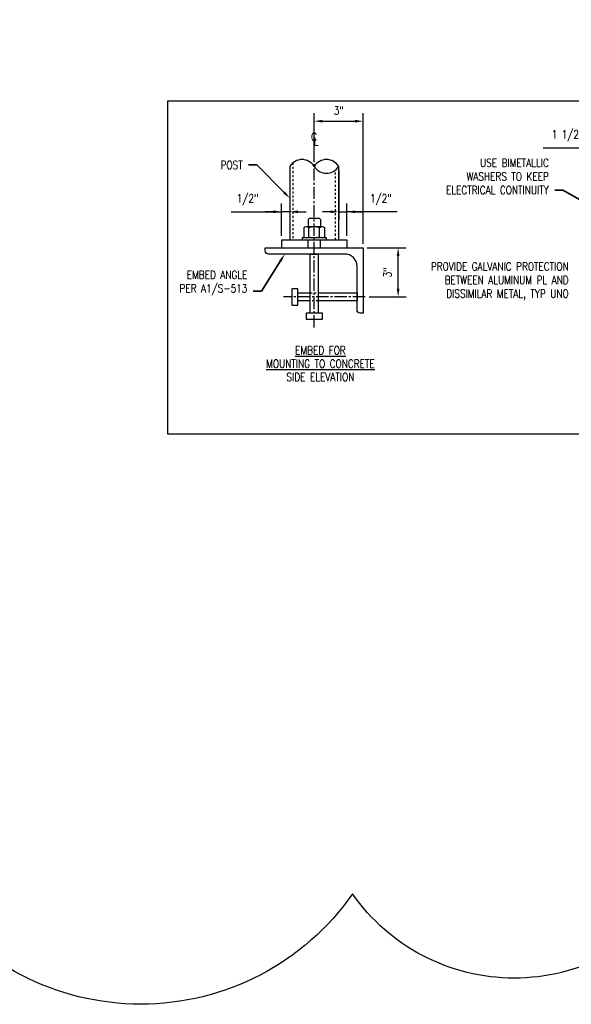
# Model space of a CAD drawing. Header units: inches. Extents: x -458 to 1900, y -406 to 193.
# Tile 2 of 15: x 35 to 69, y -406 to -345. Entities that reach past the tile are written whole.
import ezdxf
from ezdxf import colors
from ezdxf.entities.mleader import LeaderData, LeaderLine
from ezdxf.math import Vec2, Vec3

# ---------------------------------------------------------------- set-up
doc = ezdxf.new("R2010")
doc.units = ezdxf.units.IN
doc.header["$MEASUREMENT"] = 0
doc.linetypes.add('CENTER2', pattern=[1.125, 0.75, -0.125, 0.125, -0.125])
doc.linetypes.add('Dash', pattern=[0.25, 0.125, -0.125])
doc.layers.get('Defpoints').update_dxf_attribs({"color": 243})
for name, color, linetype in [('A-DETL-HDLN', 2, 'Dash'), ('A-DETL-MEDM', 3, 'Continuous'), ('A-DETL-WIDE', 5, 'Continuous'), ('S-ANNO-DIMS', 1, 'Continuous')]:
    doc.layers.add(name, color=color, linetype=linetype)
doc.layers.add('S-ANNO-NOTE', color=2, linetype='Continuous', lineweight=35)
doc.styles.add('Annotative', font='romans.shx', dxfattribs={"width": 0.8, "height": 0.125})
doc.dimstyles.new('Annotative', dxfattribs={"dimscale": 0, "dimtxt": 0.125, "dimasz": 0.125, "dimexe": 0.179688, "dimexo": 0.0625, "dimgap": 0.09, "dimtad": 1, "dimdec": 3, "dimzin": 3, "dimdsep": 46, "dimlunit": 4, "dimtxsty": 'Annotative', "dimcen": 0.09, "dimclrt": 2, "dimazin": 2, "dimtfac": 1, "dimtdec": 3, "dimtmove": 1, "dimatfit": 3, "dimfxl": 1, "dimtfill": 1, "dimfrac": 2, "dimtolj": 1, "dimtzin": 0, "dimarcsym": 0})

# ---------------------------------------------------------------- blocks, each defined once
blk = doc.blocks.new('*D56')
at = {"layer": 'Defpoints', "color": 0, "transparency": 16777216}
for p in [(56.538, -359.319), (58.683, -359.319), (56.663, -362.319)]:
    blk.add_point(p, dxfattribs=at)
at = {"layer": 'S-ANNO-DIMS', "color": 0, "lineweight": -2, "transparency": 16777216}
for p, q in [((56.788, -359.319), (59.183, -359.319)), ((58.683, -361.819), (58.683, -359.819)), ((56.913, -362.319), (59.183, -362.319))]:
    blk.add_line(p, q, dxfattribs=at)
at = {"layer": 'S-ANNO-DIMS', "color": 0, "transparency": 16777216}
for points in [[(58.6, -359.819), (58.767, -359.819), (58.683, -359.319)], [(58.6, -361.819), (58.767, -361.819), (58.683, -362.319)]]:
    blk.add_solid(points, dxfattribs=at)
at = {"layer": 'S-ANNO-DIMS', "color": 2, "lineweight": -3, "transparency": 16777216, "insert": (58.026, -360.819), "char_height": 0.5, "attachment_point": 5, "rotation": 90, "style": 'Annotative'}
blk.add_mtext('\\A1;3"', dxfattribs=at)
blk = doc.blocks.new('*D57')
at = {"layer": 'Defpoints', "color": 0, "transparency": 16777216}
for p in [(56.538, -351.552), (53.538, -354.319), (56.538, -359.319)]:
    blk.add_point(p, dxfattribs=at)
at = {"layer": 'S-ANNO-DIMS', "color": 0, "lineweight": -2, "transparency": 16777216}
for p, q in [((53.538, -354.069), (53.538, -351.052)), ((56.538, -359.069), (56.538, -351.052)), ((54.038, -351.552), (56.038, -351.552))]:
    blk.add_line(p, q, dxfattribs=at)
at = {"layer": 'S-ANNO-DIMS', "color": 0, "transparency": 16777216}
for points in [[(54.038, -351.469), (54.038, -351.636), (53.538, -351.552)], [(56.038, -351.469), (56.038, -351.636), (56.538, -351.552)]]:
    blk.add_solid(points, dxfattribs=at)
at = {"layer": 'S-ANNO-DIMS', "color": 2, "lineweight": -3, "transparency": 16777216, "insert": (55.038, -350.895), "char_height": 0.5, "width": 2.6976, "attachment_point": 5, "style": 'Annotative'}
blk.add_mtext('\\A1;3"', dxfattribs=at)
blk = doc.blocks.new('*D107')
at = {"layer": 'Defpoints', "color": 0, "transparency": 16777216}
for p in [(52.038, -354.319), (51.538, -357.104), (51.538, -358.819)]:
    blk.add_point(p, dxfattribs=at)
at = {"layer": 'S-ANNO-DIMS', "color": 0, "lineweight": -2, "transparency": 16777216}
for p, q in [((52.038, -354.569), (52.038, -357.604)), ((51.538, -358.569), (51.538, -356.604)), ((48.444, -357.104), (51.538, -357.104)), ((51.038, -357.104), (50.538, -357.104)), ((52.038, -357.104), (51.538, -357.104)), ((52.038, -357.104), (51.538, -357.104)), ((52.538, -357.104), (53.038, -357.104))]:
    blk.add_line(p, q, dxfattribs=at)
at = {"layer": 'S-ANNO-DIMS', "color": 0, "transparency": 16777216}
for points in [[(51.038, -357.021), (51.038, -357.188), (51.538, -357.104)], [(52.538, -357.021), (52.538, -357.188), (52.038, -357.104)]]:
    blk.add_solid(points, dxfattribs=at)
at = {"layer": 'S-ANNO-DIMS', "color": 2, "lineweight": -3, "transparency": 16777216, "insert": (49.452, -356.363), "char_height": 0.5, "width": 2.6976, "attachment_point": 5, "style": 'Annotative'}
blk.add_mtext('\\A1;1/2"', dxfattribs=at)
blk = doc.blocks.new('*D108')
at = {"layer": 'Defpoints', "color": 0, "transparency": 16777216}
for p in [(55.038, -354.319), (55.538, -357.104), (55.538, -358.819)]:
    blk.add_point(p, dxfattribs=at)
at = {"layer": 'S-ANNO-DIMS', "color": 0, "lineweight": -2, "transparency": 16777216}
for p, q in [((55.038, -354.569), (55.038, -357.604)), ((55.538, -358.569), (55.538, -356.604)), ((54.538, -357.104), (54.038, -357.104)), ((55.038, -357.104), (55.538, -357.104)), ((55.038, -357.104), (55.538, -357.104)), ((58.632, -357.104), (55.538, -357.104)), ((56.038, -357.104), (56.538, -357.104))]:
    blk.add_line(p, q, dxfattribs=at)
at = {"layer": 'S-ANNO-DIMS', "color": 0, "transparency": 16777216}
for points in [[(54.538, -357.021), (54.538, -357.188), (55.038, -357.104)], [(56.038, -357.021), (56.038, -357.188), (55.538, -357.104)]]:
    blk.add_solid(points, dxfattribs=at)
at = {"layer": 'S-ANNO-DIMS', "color": 2, "lineweight": -3, "transparency": 16777216, "insert": (57.624, -356.363), "char_height": 0.5, "width": 2.6976, "attachment_point": 5, "style": 'Annotative'}
blk.add_mtext('\\A1;1/2"', dxfattribs=at)
blk = doc.blocks.new('*D110')
at = {"layer": 'Defpoints', "color": 0, "transparency": 16777216}
for p in [(73.165, -353.176), (73.165, -358.819), (74.665, -359.319)]:
    blk.add_point(p, dxfattribs=at)
at = {"layer": 'S-ANNO-DIMS', "color": 0, "lineweight": -2, "transparency": 16777216}
for p, q in [((73.165, -358.569), (73.165, -352.676)), ((74.665, -359.069), (74.665, -352.676)), ((67.571, -353.176), (73.165, -353.176)), ((72.665, -353.176), (72.165, -353.176)), ((74.665, -353.176), (73.165, -353.176)), ((74.665, -353.176), (73.165, -353.176)), ((75.165, -353.176), (75.665, -353.176))]:
    blk.add_line(p, q, dxfattribs=at)
at = {"layer": 'S-ANNO-DIMS', "color": 0, "transparency": 16777216}
for points in [[(72.665, -353.093), (72.665, -353.26), (73.165, -353.176)], [(75.165, -353.093), (75.165, -353.26), (74.665, -353.176)]]:
    blk.add_solid(points, dxfattribs=at)
at = {"layer": 'S-ANNO-DIMS', "color": 2, "lineweight": -3, "transparency": 16777216, "insert": (69.683, -352.436), "char_height": 0.5, "width": 21.47693, "attachment_point": 5, "style": 'Annotative'}
blk.add_mtext('\\A1;1 1/2" TYP', dxfattribs=at)

msp = doc.modelspace()

# ---------------------------------------------------------------- linework, layer by layer
at = {"layer": 'A-DETL-HDLN', "lineweight": -3}
for p, q in [((52.226, -354.1043), (52.226, -358.8193)), ((54.85, -358.8193), (54.85, -354.5343))]:
    msp.add_line(p, q, dxfattribs=at)
at = {"layer": 'A-DETL-MEDM', "lineweight": -3}
for p, q in [((53.163, -357.582), (53.223, -357.522)), ((53.163, -357.582), (53.163, -358.022)), ((53.853, -357.522), (53.223, -357.522)), ((53.853, -357.522), (53.913, -357.582)), ((53.913, -357.582), (53.913, -358.022)), ((52.8907, -358.0843), (52.8907, -358.632)), ((54.0252, -358.022), (53.0527, -358.022)), ((53.2148, -358.632), (53.2148, -358.0843)), ((53.8631, -358.632), (53.8631, -358.0843)), ((54.1872, -358.632), (54.1872, -358.0843)), ((51.538, -358.8193), (55.538, -358.8193)), ((54.0252, -358.6943), (53.0527, -358.6943)), ((53.163, -359.3193), (53.163, -358.8193)), ((53.913, -359.3193), (53.913, -358.8193)), ((51.538, -359.3193), (55.538, -359.3193))]:
    msp.add_line(p, q, dxfattribs=at)
at = {"layer": 'A-DETL-MEDM'}
for p, q in [((51.538, -358.8193), (51.538, -359.3193)), ((55.538, -358.8193), (55.538, -359.3193))]:
    msp.add_line(p, q, dxfattribs=at)
at = {"layer": 'A-DETL-MEDM', "linetype": 'Dash', "lineweight": -3}
for p, q in [((53.288, -362.0693), (53.788, -362.0693)), ((53.788, -362.5693), (53.288, -362.5693))]:
    msp.add_line(p, q, dxfattribs=at)
at = {"layer": 'A-DETL-MEDM'}
msp.add_lwpolyline([(52.7889, -358.8193), (54.2889, -358.8193), (54.2889, -358.6943), (52.7889, -358.6943)], close=True, dxfattribs=at)
at = {"layer": 'A-DETL-MEDM', "lineweight": -3}
for points in [[(53.288, -363.3193), (53.288, -359.6943), (53.788, -359.6943), (53.788, -363.3193)], [(52.538, -362.0693), (53.288, -362.0693)], [(53.788, -362.0693), (56.163, -362.0693), (56.163, -362.5693), (53.788, -362.5693)], [(53.288, -362.5693), (52.538, -362.5693)]]:
    msp.add_lwpolyline(points, dxfattribs=at)
for points in [[(52.163, -361.8193), (52.163, -362.8193), (52.538, -362.8193), (52.538, -361.8193)], [(53.038, -363.6943), (54.038, -363.6943), (54.038, -363.3193), (53.038, -363.3193)]]:
    msp.add_lwpolyline(points, close=True, dxfattribs=at)
for centre, radius, start, end in [((53.0527, -358.2638), 0.2419, 47.924978, 132.075022), ((53.539, -358.8959), 0.8739, 68.228946, 111.771054), ((54.0252, -358.2638), 0.2419, 47.924978, 132.075022), ((53.0527, -358.4524), 0.2419, 227.924978, 312.075022), ((53.539, -357.8204), 0.8739, 248.228946, 291.771054), ((54.0252, -358.4524), 0.2419, 227.924978, 312.075022)]:
    msp.add_arc(centre, radius, start, end, dxfattribs=at)
at = {"layer": 'A-DETL-WIDE', "lineweight": -3}
for p, q in [((52.038, -354.3193), (52.038, -358.8193)), ((55.038, -358.8193), (55.038, -354.3193))]:
    msp.add_line(p, q, dxfattribs=at)
msp.add_lwpolyline([(50.7255, -359.6943, -0.4142136), (50.538, -359.5068), (50.538, -359.3193), (56.538, -359.3193), (56.538, -363.3193), (56.3505, -363.3193, -0.4142136), (56.163, -363.1318), (56.163, -360.4443, 0.4142136), (55.413, -359.6943)], format="xyb", close=True, dxfattribs=at)
at = {"layer": 'S-ANNO-DIMS', "linetype": 'CENTER2', "lineweight": -3}
for p, q in [((53.538, -364.1943), (53.538, -353.3193)), ((56.663, -362.3193), (51.663, -362.3193))]:
    msp.add_line(p, q, dxfattribs=at)
at = {"layer": 'S-ANNO-DIMS', "lineweight": -3}
for centre, start, end in [((52.788, -354.7854), 31.857268, 148.142732), ((54.288, -354.7854), 31.857268, 148.142732), ((54.288, -353.8532), 211.857268, 328.142732)]:
    msp.add_arc(centre, 0.883, start, end, dxfattribs=at)

# ---------------------------------------------------------------- texts
at = {"layer": 'S-ANNO-DIMS', "color": 2, "lineweight": -3, "char_height": 0.5, "width": 2.697596, "attachment_point": 5, "style": 'Annotative'}
for s, insert in [('\\A1;C', (53.524, -352.5149)), ('\\A1;L', (53.6512, -352.7872))]:
    msp.add_mtext(s, dxfattribs=dict(at, insert=insert))
at = {"layer": 'S-ANNO-NOTE', "lineweight": -3, "insert": (69.1428, -360.205), "char_height": 0.5, "width": 11.556959, "attachment_point": 3, "style": 'Annotative'}
msp.add_mtext('PROVIDE GALVANIC PROTECTION BETWEEN ALUMINUM PL AND DISSIMILAR METAL, TYP UNO ', dxfattribs=at)

# ---------------------------------------------------------------- dimensions: what is measured, and where the dimension line sits
at = {"layer": 'S-ANNO-DIMS', "lineweight": -3}
dim = msp.add_linear_dim(base=(56.538, -351.5523), p1=(53.538, -354.3193), p2=(56.538, -359.3193), dimstyle='Annotative', override={"dimexe": 0.125, "dimpost": '\\X', "dimtfill": 0}, dxfattribs=at)
dim.commit()
dim.dimension.update_dxf_attribs({"geometry": '*D57', "text_midpoint": (55.038, -351.5523), "dimtype": 160})
dim = msp.add_linear_dim(base=(73.1648, -353.1765), p1=(74.6648, -359.3193), p2=(73.1648, -358.8193), angle=180, text='<> TYP', dimstyle='Annotative', override={"dimexe": 0.125, "dimpost": '\\X', "dimtfill": 0}, dxfattribs=at)
dim.commit()
dim.dimension.update_dxf_attribs({"geometry": '*D110', "text_midpoint": (69.6829, -353.1765), "dimtype": 160})
for base, p1, p2, angle, picture, middle in [((51.538, -357.1043), (52.038, -354.3193), (51.538, -358.8193), 180, '*D107', (49.4521, -357.1043)), ((55.538, -357.1043), (55.038, -354.3193), (55.538, -358.8193), 0, '*D108', (57.624, -357.1043))]:
    dim = msp.add_linear_dim(base=base, p1=p1, p2=p2, angle=angle, dimstyle='Annotative', override={"dimexe": 0.125, "dimpost": '\\X', "dimtfill": 0}, dxfattribs=at)
    dim.commit()
    dim.dimension.update_dxf_attribs({"geometry": picture, "text_midpoint": middle, "dimtype": 160})
dim = msp.add_linear_dim(base=(58.6835, -359.3193), p1=(56.663, -362.3193), p2=(56.538, -359.3193), angle=90, dimstyle='Annotative', override={"dimexe": 0.125, "dimpost": '\\X', "dimtfill": 0}, dxfattribs=at)
dim.commit()
dim.dimension.update_dxf_attribs({"geometry": '*D56', "text_midpoint": (58.0259, -360.8193)})

# ---------------------------------------------------------------- leaders
at = {"layer": 'S-ANNO-NOTE', "lineweight": -3}
ml = msp.add_multileader_mtext('Standard', dxfattribs=at)
ml.set_content('HORIZONTAL RAIL 1.5" O.D.\\P0.094 WALL THK. \\PALUMINUM INTERMEDIATE AND BOTTOM RAIL. TYP.', color=256, style='Annotative')
ml.set_leader_properties(color=1, linetype='ByLayer', lineweight=-1)
ml.build(insert=Vec2(0, 0))
ml.multileader.update_dxf_attribs({"text_right_attachment_type": 3, "dogleg_length": 0.125, "arrow_head_size": 1, "scale": 8})
ctx = ml.context
ctx.base_point, ctx.scale, ctx.char_height, ctx.arrow_head_size, ctx.landing_gap_size, ctx.plane_origin = Vec3(-11.57, -349.6997), 8, 1, 1, 0.72, Vec3(-17.2361, -343.9187)
ctx.right_attachment = 3
notes = []
notes.append((ctx, [(0, (1, 1, 0), (-12.57, -349.6997), (1, 0), 1, [(0, [(-15.1717, -347.1068)], 0, [])])]))
ctx.mtext.insert, ctx.mtext.width, ctx.mtext.flow_direction = Vec3(-10.85, -349.1997), 17.641453, 5
ml = msp.add_multileader_mtext('Standard', dxfattribs=at)
ml.set_content('\\pxt3;POST ', color=256, style='Annotative')
ml.set_leader_properties(color=1, linetype='ByLayer', lineweight=-1)
ml.build(insert=Vec2(0, 0))
ml.multileader.update_dxf_attribs({"text_right_attachment_type": 3, "dogleg_length": 0.125, "arrow_head_size": 0.5, "scale": 4})
ctx = ml.context
ctx.base_point, ctx.scale, ctx.char_height, ctx.arrow_head_size, ctx.landing_gap_size, ctx.plane_origin = Vec3(47.3783, -354.2364), 4, 0.5, 0.5, 0.36, Vec3(54.1496, -355.7294)
ctx.right_attachment, ctx.text_align_type = 3, 2
notes.append((ctx, [(0, (1, 1, 0), (50.0079, -354.2364), (-1, 0), 0.5, [(0, [(52.038, -356.2665)], 0, [])])]))
ctx.mtext.insert, ctx.mtext.width, ctx.mtext.alignment, ctx.mtext.flow_direction = Vec3(49.1479, -353.9864), 11.556959, 3, 5
ml = msp.add_multileader_mtext('Standard', dxfattribs=at)
ml.set_content('USE BIMETALLIC\\PWASHERS TO KEEP\\PELECTRICAL CONTINUITY', color=256, style='Annotative')
ml.set_leader_properties(color=1, linetype='ByLayer', lineweight=-1)
ml.build(insert=Vec2(0, 0))
ml.multileader.update_dxf_attribs({"text_right_attachment_type": 3, "dogleg_length": 0.125, "arrow_head_size": 0.5, "scale": 4})
ctx = ml.context
ctx.base_point, ctx.scale, ctx.char_height, ctx.arrow_head_size, ctx.landing_gap_size, ctx.plane_origin = Vec3(60.5541, -354.1059), 4, 0.5, 0.5, 0.36, Vec3(72.1894, -347.74)
ctx.right_attachment, ctx.text_align_type = 3, 2
notes.append((ctx, [(0, (1, 1, 0), (68.7836, -355.7726), (-1, 0), 0.5, [(0, [(73.9157, -358.6943)], 0, [])])]))
ctx.mtext.insert, ctx.mtext.width, ctx.mtext.alignment, ctx.mtext.flow_direction = Vec3(67.9236, -353.8559), 11.556959, 3, 5
ml = msp.add_multileader_mtext('Standard', dxfattribs=at)
ml.set_content('\\pxt3;POST 3" O.D x 0.188 WALL THK.\\PALUMINUM POST. TYP.', color=256, style='Annotative')
ml.set_leader_properties(color=1, linetype='ByLayer', lineweight=-1)
ml.build(insert=Vec2(0, 0))
ml.multileader.update_dxf_attribs({"text_right_attachment_type": 3, "dogleg_length": 0.125, "arrow_head_size": 1, "scale": 8})
ctx = ml.context
ctx.base_point, ctx.scale, ctx.char_height, ctx.arrow_head_size, ctx.landing_gap_size, ctx.plane_origin = Vec3(-46.3403, -356.2392), 8, 1, 1, 0.72, Vec3(-52.0064, -362.0203)
ctx.right_attachment = 3
notes.append((ctx, [(0, (1, 1, 0), (-47.3403, -356.2392), (1, 0), 1, [(0, [(-49.942, -358.8321)], 0, [])])]))
ctx.mtext.insert, ctx.mtext.width, ctx.mtext.flow_direction = Vec3(-45.6203, -355.7392), 24.731587, 5
ml = msp.add_multileader_mtext('Standard', dxfattribs=at)
ml.set_content('\\pxt3;EMBED ANGLE\\PPER A1/S-513', color=256, style='Annotative')
ml.set_leader_properties(color=1, linetype='ByLayer', lineweight=-1)
ml.build(insert=Vec2(0, 0))
ml.multileader.update_dxf_attribs({"text_right_attachment_type": 3, "dogleg_length": 0.125, "arrow_head_size": 0.5, "scale": 4})
ctx = ml.context
ctx.base_point, ctx.scale, ctx.char_height, ctx.arrow_head_size, ctx.landing_gap_size, ctx.plane_origin = Vec3(44.4915, -361.0513), 4, 0.5, 0.5, 0.36, Vec3(54.4437, -363.4729)
ctx.right_attachment, ctx.text_align_type = 3, 2
notes.append((ctx, [(0, (1, 1, 0), (50.3019, -361.9798), (-1, 0), 0.5, [(0, [(51.7327, -359.6943)], 0, [])])]))
ctx.mtext.insert, ctx.mtext.width, ctx.mtext.alignment, ctx.mtext.flow_direction = Vec3(49.4419, -360.7179), 7.637891, 3, 5
ml = msp.add_multileader_mtext('Standard', dxfattribs=at)
ml.set_content('\\pxt3;HOT DIPPED GALVANIZED STEEL\\PEMBED L6x4x3/8x1\'-0" (LLH)', color=256, style='Annotative')
ml.set_leader_properties(color=1, linetype='ByLayer', lineweight=-1)
ml.build(insert=Vec2(0, 0))
ml.multileader.update_dxf_attribs({"text_right_attachment_type": 3, "dogleg_length": 0.125, "arrow_head_size": 1, "scale": 8})
ctx = ml.context
ctx.base_point, ctx.scale, ctx.char_height, ctx.arrow_head_size, ctx.landing_gap_size, ctx.plane_origin = Vec3(-43.2134, -366.133), 8, 1, 1, 0.72, Vec3(-48.8794, -373.3578)
ctx.right_attachment = 3
notes.append((ctx, [(0, (1, 1, 0), (-44.2134, -366.133), (1, 0), 1, [(0, [(-46.2435, -369.6068)], 0, [])])]))
ctx.mtext.insert, ctx.mtext.width, ctx.mtext.flow_direction = Vec3(-42.4934, -365.4663), 26.429322, 5
for ctx, leaders in notes:
    for number, flags, end, landing, length, lines in leaders:
        leader = LeaderData()
        leader.index, (leader.has_last_leader_line, leader.has_dogleg_vector, leader.attachment_direction) = number, flags
        leader.last_leader_point, leader.dogleg_vector, leader.dogleg_length = Vec3(end), Vec3(landing), length
        for number, points, colour, breaks in lines:
            line = LeaderLine()
            line.index, line.vertices, line.color, line.breaks = number, Vec3.list(points), colors.encode_raw_color(colour), breaks
            leader.lines.append(line)
        ctx.leaders.append(leader)

# ---------------------------------------------------------------- next in the draw order: texts
at = {"layer": 'S-ANNO-NOTE', "lineweight": -3, "insert": (53.9187, -367.4845), "char_height": 0.5, "width": 9.545711, "attachment_point": 8, "line_spacing_factor": 0.981704, "style": 'Annotative', "bg_fill": 2}
msp.add_mtext('\\pxqc,t4,8,12,16,20,24,28,32,36,40,44,48,52,56,60,64,68,72,76,80,84,88,92,96,100,104,108,112,116,120,124,128;{\\LEMBED FOR\\PMOUNTING TO CONCRETE\\P}SIDE ELEVATION', dxfattribs=at)

# ---------------------------------------------------------------- next in the draw order: linework, layer by layer
msp.add_lwpolyline([(13.0404, -170.3527, -0.5205671), (35.862, -170.3527, -0.5205671), (59.2095, -170.3527, -0.5205671), (80.1859, -175.4731, -0.5205671), (90.3538, -187.4698, -0.5205671), (101.6626, -203.8296, -0.5205671), (110.0129, -215.9094, -0.5205671), (120.2652, -230.7408, -0.5205671), (129.3571, -243.8936, -0.5205671), (132.2997, -261.7353, -0.5205671), (131.5484, -288.2707, -0.5205671), (130.9317, -310.0505, -0.5205671), (130.3208, -331.6285, -0.5205671), (129.8747, -347.3855, -0.5205671), (129.3443, -366.1165, -0.5205671), (128.9112, -381.4131, -0.5205671), (116.9286, -398.9165, -0.5205671), (93.6935, -398.9165, -0.5205671), (75.7213, -398.9165, -0.5205671), (55.8883, -398.9165, -0.5205671), (29.9107, -398.9165, -0.5205671)], format="xyb")
at = {"layer": 'Defpoints'}
msp.add_lwpolyline([(44.5439, -370.7076), (97.5899, -370.7076), (97.5899, -350.3152), (44.5439, -350.3152)], close=True, dxfattribs=at)

doc.saveas('drawing.dxf')
